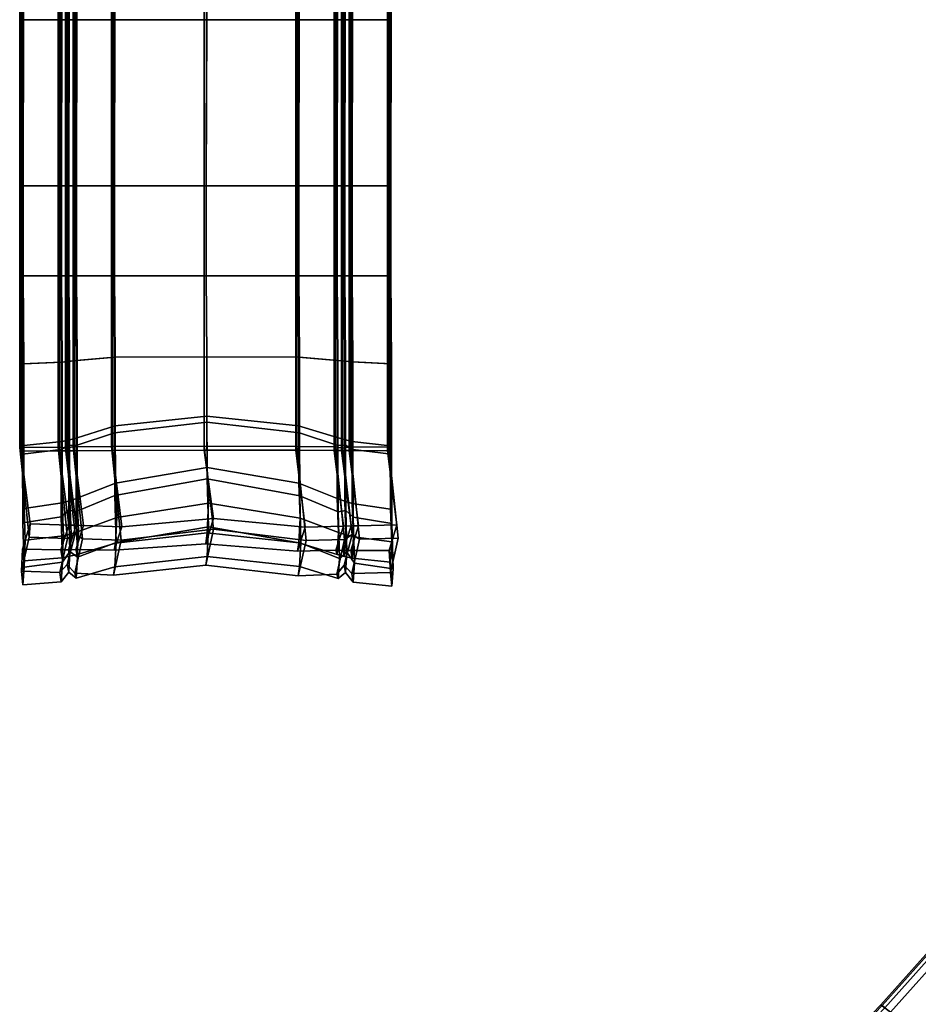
# Model space of a CAD drawing. Header units: centimetres. Extents: x -48.9 to 48.9, y -49 to 48.9.
# Tile 25 of 34: x 4.9 to 15.3, y -11.4 to 0. Entities that reach past the tile are written whole.
import ezdxf

# ---------------------------------------------------------------- set-up
doc = ezdxf.new("R2010")
doc.units = ezdxf.units.CM
doc.layers.add('Layer 01', color=18, linetype='Continuous', true_color=0x000000)

msp = doc.modelspace()

# ---------------------------------------------------------------- meshes
at = {"layer": 'Layer 01'}
mesh = msp.add_polyface(dxfattribs=at)
corners = [(8.697, 0, 31.897), (8.693, 1.925, 31.856), (8.606, 1.925, 31.967), (8.61, 0, 32.007), (8.768, 1.925, 31.66), (8.771, 0, 31.703), (8.684, 0, 31.707), (8.681, 1.925, 31.664), (9.213, 1.925, 31.638), (9.216, 0, 31.681), (9.228, 1.925, 31.936), (9.231, 0, 31.977), (9.216, 0, 31.681), (9.213, 1.925, 31.638), (8.784, 0, 31.999), (9.231, 0, 31.977), (9.228, 1.925, 31.936), (8.78, 1.925, 31.958), (8.784, 0, 31.999), (8.78, 1.925, 31.958), (8.693, 1.925, 31.856), (8.697, 0, 31.897), (8.768, 2.97, 31.642), (9.213, 2.97, 31.62), (8.693, 2.97, 31.838), (8.606, 2.97, 31.949), (9.213, 1.925, 31.638), (9.213, 2.97, 31.62), (9.228, 2.97, 31.918), (9.228, 1.925, 31.936), (9.228, 2.97, 31.918), (8.78, 2.97, 31.94), (8.681, 2.97, 31.646), (8.693, 1.925, 31.856), (8.78, 1.925, 31.958), (8.78, 2.97, 31.94), (8.693, 2.97, 31.838), (8.701, 3.962, 31.81), (8.614, 3.951, 31.92), (8.693, 2.97, 31.838), (8.78, 2.97, 31.94), (8.788, 3.968, 31.912), (8.701, 3.962, 31.81), (8.689, 3.96, 31.618), (8.776, 3.968, 31.613), (9.221, 3.99, 31.591), (9.213, 2.97, 31.62), (9.221, 3.99, 31.591), (9.236, 3.99, 31.89), (9.228, 2.97, 31.918), (9.236, 3.99, 31.89), (8.788, 3.968, 31.912), (8.701, 3.962, 31.81), (8.788, 4.985, 31.911), (8.701, 4.936, 31.807), (8.603, 3.951, 31.622), (8.603, 4.846, 31.616), (8.689, 4.87, 31.615), (8.776, 4.891, 31.614), (9.221, 4.942, 31.601), (9.221, 3.99, 31.591), (9.221, 4.942, 31.601), (9.236, 5.04, 31.898), (8.788, 3.968, 31.912), (9.236, 3.99, 31.89), (9.236, 5.04, 31.898), (8.788, 4.985, 31.911), (8.701, 4.936, 31.807), (8.614, 4.937, 31.912), (8.791, 5.77, 31.822), (8.704, 5.693, 31.725), (8.605, 5.553, 31.547), (8.692, 5.583, 31.547), (8.779, 5.61, 31.547), (9.224, 5.676, 31.538), (9.221, 4.942, 31.601), (9.224, 5.676, 31.538), (9.238, 5.844, 31.813), (8.788, 4.985, 31.911), (9.236, 5.04, 31.898), (9.238, 5.844, 31.813), (8.791, 5.77, 31.822), (8.614, 4.937, 31.912), (8.701, 4.936, 31.807), (8.704, 5.693, 31.725), (8.617, 5.709, 31.821), (8.852, 5.869, 29.764), (8.766, 5.871, 29.761), (8.656, 4.998, 29.686), (8.742, 4.998, 29.69), (9.298, 5.857, 29.783), (8.852, 5.869, 29.764), (9.188, 5.001, 29.712), (9.312, 6.013, 29.529), (9.298, 5.857, 29.783), (9.188, 5.001, 29.712), (9.202, 4.957, 29.417), (8.777, 5.971, 29.597), (8.865, 6.024, 29.51), (8.755, 4.954, 29.395), (8.667, 4.969, 29.496), (8.766, 5.871, 29.761), (8.679, 5.873, 29.757), (8.569, 4.997, 29.681), (8.742, 0, 29.69), (9.188, 0, 29.712), (9.188, 5.001, 29.712), (9.188, 0, 29.712), (9.202, 0, 29.417), (8.755, 4.954, 29.395), (9.202, 4.957, 29.417), (9.202, 0, 29.417), (8.755, 0, 29.395), (8.667, 4.969, 29.496), (8.755, 4.954, 29.395), (8.755, 0, 29.395), (8.667, 0, 29.496), (8.656, 0, 29.686), (8.742, 0, 29.69)]
mesh.append_faces([[corners[k] for k in face] for face in [(0, 1, 2, 3), (4, 5, 6, 7), (5, 4, 8, 9), (10, 11, 12, 13), (14, 15, 16, 17), (18, 19, 20, 21), (8, 4, 22, 23), (2, 1, 24, 25), (10, 26, 27, 28), (17, 29, 30, 31), (4, 7, 32, 22), (33, 34, 35, 36), (25, 24, 37, 38), (39, 40, 41, 42), (22, 32, 43, 44), (23, 22, 44, 45), (28, 46, 47, 48), (31, 49, 50, 51), (52, 41, 53, 54), (43, 55, 56, 57), (44, 43, 57, 58), (45, 44, 58, 59), (48, 60, 61, 62), (63, 64, 65, 66), (38, 37, 67, 68), (54, 53, 69, 70), (57, 56, 71, 72), (58, 57, 72, 73), (59, 58, 73, 74), (62, 75, 76, 77), (78, 79, 80, 81), (82, 83, 84, 85), (86, 87, 88, 89), (90, 91, 89, 92), (93, 94, 95, 96), (97, 98, 99, 100), (101, 102, 103, 88), (92, 89, 104, 105), (96, 106, 107, 108), (109, 110, 111, 112), (113, 114, 115, 116), (89, 88, 117, 118)]])
mesh = msp.add_polyface(dxfattribs=at)
corners = [(5.394, 2.97, 31.926), (5.48, 2.97, 31.825), (5.488, 3.965, 31.796), (5.402, 3.97, 31.897), (8.159, 2.97, 31.971), (8.606, 2.97, 31.949), (8.614, 3.951, 31.92), (8.167, 3.913, 31.943), (7.086, 2.97, 31.987), (7.094, 3.911, 31.958), (8.681, 2.97, 31.646), (8.595, 2.97, 31.651), (8.603, 3.951, 31.622), (8.689, 3.96, 31.618), (5.579, 2.97, 31.638), (5.492, 2.97, 31.633), (5.5, 3.962, 31.604), (5.587, 3.953, 31.609), (6.014, 2.97, 31.962), (6.022, 3.914, 31.933), (7.086, 2.97, 31.688), (6.023, 2.97, 31.663), (6.031, 3.914, 31.635), (7.094, 3.911, 31.66), (5.567, 2.97, 31.936), (5.575, 3.953, 31.908), (8.149, 2.97, 31.673), (8.157, 3.914, 31.644), (5.48, 2.97, 31.825), (5.567, 2.97, 31.936), (5.575, 3.953, 31.908), (5.488, 3.965, 31.796), (5.405, 2.97, 31.628), (5.413, 3.971, 31.599), (4.961, 2.97, 31.602), (4.947, 2.97, 31.9), (4.955, 3.993, 31.872), (4.969, 3.993, 31.573), (4.961, 2.97, 31.602), (4.969, 3.993, 31.573), (4.947, 2.97, 31.9), (5.394, 2.97, 31.926), (5.402, 3.97, 31.897), (4.955, 3.993, 31.872), (5.488, 4.936, 31.794), (5.402, 4.985, 31.897), (8.614, 3.951, 31.92), (8.614, 4.937, 31.912), (8.167, 4.79, 31.916), (7.094, 4.666, 31.926), (5.5, 4.871, 31.603), (5.587, 4.848, 31.604), (6.022, 4.791, 31.907), (6.031, 4.712, 31.614), (7.094, 4.6, 31.634), (5.575, 4.938, 31.9), (8.157, 4.71, 31.623), (5.488, 3.965, 31.796), (5.575, 3.953, 31.908), (5.575, 4.938, 31.9), (5.488, 4.936, 31.794), (8.603, 4.846, 31.616), (5.413, 4.891, 31.601), (4.955, 5.038, 31.881), (4.969, 4.939, 31.584), (4.969, 3.993, 31.573), (4.969, 4.939, 31.584), (4.955, 3.993, 31.872), (5.402, 3.97, 31.897), (5.402, 4.985, 31.897), (4.955, 5.038, 31.881), (8.17, 5.521, 31.815), (7.097, 5.323, 31.806), (6.025, 5.518, 31.807), (6.034, 5.375, 31.534), (7.097, 5.195, 31.537), (5.589, 5.549, 31.535), (8.16, 5.377, 31.541), (8.569, 4.997, 29.681), (8.124, 4.994, 29.66), (8.124, 0, 29.66), (8.569, 0, 29.681), (5.467, 5, 29.699), (5.38, 5, 29.704), (5.38, 0, 29.704), (5.467, 0, 29.699), (4.935, 5.004, 29.729), (4.935, 0, 29.73), (5.38, 0, 29.704), (8.656, 4.998, 29.686), (8.569, 0, 29.681), (8.656, 0, 29.686), (5.553, 4.999, 29.694), (5.467, 0, 29.699), (5.553, 0, 29.694), (7.06, 4.991, 29.644), (5.998, 4.995, 29.669), (5.998, 0, 29.669), (7.06, 0, 29.644), (5.553, 0, 29.694), (5.998, 0, 29.669)]
mesh.append_faces([[corners[k] for k in face] for face in [(0, 1, 2, 3), (4, 5, 6, 7), (8, 4, 7, 9), (10, 11, 12, 13), (14, 15, 16, 17), (18, 8, 9, 19), (20, 21, 22, 23), (21, 14, 17, 22), (24, 18, 19, 25), (26, 20, 23, 27), (28, 29, 30, 31), (11, 26, 27, 12), (15, 32, 33, 16), (34, 35, 36, 37), (32, 38, 39, 33), (40, 41, 42, 43), (3, 2, 44, 45), (7, 46, 47, 48), (9, 7, 48, 49), (17, 16, 50, 51), (19, 9, 49, 52), (23, 22, 53, 54), (22, 17, 51, 53), (25, 19, 52, 55), (27, 23, 54, 56), (57, 58, 59, 60), (12, 27, 56, 61), (16, 33, 62, 50), (37, 36, 63, 64), (33, 65, 66, 62), (67, 68, 69, 70), (49, 48, 71, 72), (52, 49, 72, 73), (54, 53, 74, 75), (53, 51, 76, 74), (56, 54, 75, 77), (78, 79, 80, 81), (82, 83, 84, 85), (83, 86, 87, 88), (89, 78, 90, 91), (92, 82, 93, 94), (95, 96, 97, 98), (96, 92, 99, 100)]])
mesh = msp.add_polyface(dxfattribs=at)
corners = [(7.091, 0, 32.044), (8.163, 0, 32.029), (8.159, 1.925, 31.989), (7.086, 1.925, 32.005), (6.019, 0, 32.017), (6.014, 1.925, 31.98), (5.573, 0, 31.991), (5.567, 1.925, 31.954), (5.573, 0, 31.991), (5.567, 1.925, 31.954), (5.48, 1.925, 31.843), (5.485, 0, 31.879), (5.485, 0, 31.879), (5.48, 1.925, 31.843), (5.394, 1.925, 31.944), (5.399, 0, 31.98), (4.953, 0, 31.953), (5.399, 0, 31.98), (5.394, 1.925, 31.944), (4.947, 1.925, 31.918), (4.953, 0, 31.953), (4.947, 1.925, 31.918), (4.961, 1.925, 31.62), (4.965, 0, 31.657), (4.965, 0, 31.657), (4.961, 1.925, 31.62), (5.405, 1.925, 31.646), (5.41, 0, 31.684), (5.492, 1.925, 31.651), (5.496, 0, 31.689), (8.61, 0, 32.007), (8.606, 1.925, 31.967), (8.681, 1.925, 31.664), (8.684, 0, 31.707), (8.597, 0, 31.711), (8.595, 1.925, 31.668), (8.152, 0, 31.733), (8.149, 1.925, 31.69), (7.089, 0, 31.747), (7.086, 1.925, 31.706), (6.027, 0, 31.721), (6.023, 1.925, 31.681), (5.583, 0, 31.694), (5.579, 1.925, 31.656), (6.023, 2.97, 31.663), (7.086, 2.97, 31.688), (4.961, 1.925, 31.62), (4.961, 2.97, 31.602), (5.405, 2.97, 31.628), (8.149, 2.97, 31.673), (8.595, 2.97, 31.651), (8.606, 1.925, 31.967), (8.606, 2.97, 31.949), (8.159, 2.97, 31.971), (7.086, 2.97, 31.987), (6.014, 2.97, 31.962), (5.492, 2.97, 31.633), (5.579, 2.97, 31.638), (4.947, 1.925, 31.918), (4.947, 2.97, 31.9), (4.961, 2.97, 31.602), (5.394, 1.925, 31.944), (5.394, 2.97, 31.926), (4.947, 2.97, 31.9), (5.567, 2.97, 31.936), (8.681, 2.97, 31.646), (5.48, 1.925, 31.843), (5.48, 2.97, 31.825), (5.394, 2.97, 31.926), (5.567, 1.925, 31.954), (5.567, 2.97, 31.936), (5.48, 2.97, 31.825), (4.935, 5.004, 29.729), (4.922, 4.96, 29.434), (4.922, 0, 29.434), (4.935, 0, 29.73), (4.922, 4.96, 29.434), (5.368, 4.956, 29.409), (5.368, 0, 29.409), (4.922, 0, 29.434), (8.581, 4.952, 29.386), (8.667, 4.969, 29.496), (8.667, 0, 29.496), (8.581, 0, 29.386), (5.368, 4.956, 29.409), (5.454, 4.971, 29.509), (5.454, 0, 29.509), (5.368, 0, 29.409), (8.134, 4.949, 29.364), (8.581, 4.952, 29.386), (8.581, 0, 29.386), (8.134, 0, 29.364), (7.061, 4.947, 29.349), (8.134, 0, 29.364), (7.061, 0, 29.349), (5.988, 4.95, 29.373), (7.061, 0, 29.349), (5.988, 0, 29.373), (5.542, 4.954, 29.399), (5.988, 0, 29.373), (5.542, 0, 29.399), (8.124, 4.994, 29.66), (7.06, 4.991, 29.644), (7.06, 0, 29.644), (8.124, 0, 29.66), (5.454, 4.971, 29.509), (5.542, 4.954, 29.399), (5.542, 0, 29.399), (5.454, 0, 29.509)]
mesh.append_faces([[corners[k] for k in face] for face in [(0, 1, 2, 3), (4, 0, 3, 5), (6, 4, 5, 7), (8, 9, 10, 11), (12, 13, 14, 15), (16, 17, 18, 19), (20, 21, 22, 23), (24, 25, 26, 27), (28, 29, 27, 26), (1, 30, 31, 2), (32, 33, 34, 35), (36, 37, 35, 34), (38, 39, 37, 36), (40, 41, 39, 38), (42, 43, 41, 40), (43, 42, 29, 28), (39, 41, 44, 45), (26, 46, 47, 48), (37, 39, 45, 49), (35, 37, 49, 50), (2, 51, 52, 53), (3, 2, 53, 54), (5, 3, 54, 55), (43, 28, 56, 57), (22, 58, 59, 60), (41, 43, 57, 44), (19, 61, 62, 63), (7, 5, 55, 64), (32, 35, 50, 65), (28, 26, 48, 56), (14, 66, 67, 68), (10, 69, 70, 71), (72, 73, 74, 75), (76, 77, 78, 79), (80, 81, 82, 83), (84, 85, 86, 87), (88, 89, 90, 91), (92, 88, 93, 94), (95, 92, 96, 97), (98, 95, 99, 100), (101, 102, 103, 104), (105, 106, 107, 108)]])
mesh = msp.add_polyface(dxfattribs=at)
corners = [(7.091, 0, 32.044), (7.086, -1.925, 32.005), (8.159, -1.925, 31.989), (8.163, 0, 32.029), (6.019, 0, 32.017), (6.014, -1.925, 31.98), (5.573, 0, 31.991), (5.567, -1.925, 31.954), (5.573, 0, 31.991), (5.485, 0, 31.879), (5.48, -1.925, 31.843), (5.567, -1.925, 31.954), (5.485, 0, 31.879), (5.399, 0, 31.98), (5.394, -1.925, 31.944), (5.48, -1.925, 31.843), (4.953, 0, 31.953), (4.947, -1.925, 31.918), (5.394, -1.925, 31.944), (5.399, 0, 31.98), (4.953, 0, 31.953), (4.965, 0, 31.657), (4.961, -1.925, 31.62), (4.947, -1.925, 31.918), (4.965, 0, 31.657), (5.41, 0, 31.684), (5.405, -1.925, 31.646), (4.961, -1.925, 31.62), (5.492, -1.925, 31.651), (5.496, 0, 31.689), (8.606, -1.925, 31.967), (8.61, 0, 32.007), (8.681, -1.925, 31.664), (8.595, -1.925, 31.668), (8.597, 0, 31.711), (8.684, 0, 31.707), (8.152, 0, 31.733), (8.149, -1.925, 31.69), (7.089, 0, 31.747), (7.086, -1.925, 31.706), (6.027, 0, 31.721), (6.023, -1.925, 31.681), (5.583, 0, 31.694), (5.579, -1.925, 31.656), (7.086, -2.97, 31.688), (6.023, -2.97, 31.663), (5.405, -2.97, 31.628), (4.961, -2.97, 31.602), (4.961, -1.925, 31.62), (8.149, -2.97, 31.673), (8.595, -2.97, 31.651), (8.159, -2.97, 31.971), (8.606, -2.97, 31.949), (8.606, -1.925, 31.967), (7.086, -2.97, 31.987), (6.014, -2.97, 31.962), (5.579, -2.97, 31.638), (5.492, -2.97, 31.633), (4.961, -2.97, 31.602), (4.947, -2.97, 31.9), (4.947, -1.925, 31.918), (4.947, -2.97, 31.9), (5.394, -2.97, 31.926), (5.394, -1.925, 31.944), (5.567, -2.97, 31.936), (8.681, -2.97, 31.646), (5.394, -2.97, 31.926), (5.48, -2.97, 31.825), (5.48, -1.925, 31.843), (5.48, -2.97, 31.825), (5.567, -2.97, 31.936), (5.567, -1.925, 31.954), (4.935, -5.004, 29.729), (4.935, 0, 29.73), (4.922, 0, 29.434), (4.922, -4.96, 29.434), (4.922, -4.96, 29.434), (4.922, 0, 29.434), (5.368, 0, 29.409), (5.368, -4.956, 29.409), (8.581, -4.952, 29.386), (8.581, 0, 29.386), (8.667, 0, 29.496), (8.667, -4.969, 29.496), (5.368, -4.956, 29.409), (5.368, 0, 29.409), (5.454, 0, 29.509), (5.454, -4.971, 29.509), (8.134, -4.949, 29.364), (8.134, 0, 29.364), (8.581, 0, 29.386), (8.581, -4.952, 29.386), (7.061, -4.947, 29.349), (7.061, 0, 29.349), (5.988, -4.95, 29.373), (5.988, 0, 29.373), (7.06, -4.991, 29.644), (7.06, 0, 29.644), (5.998, 0, 29.669), (5.998, -4.995, 29.669), (5.542, -4.954, 29.399), (5.542, 0, 29.399), (8.124, -4.994, 29.66), (8.124, 0, 29.66), (5.454, -4.971, 29.509), (5.454, 0, 29.509), (5.542, 0, 29.399), (5.542, -4.954, 29.399)]
mesh.append_faces([[corners[k] for k in face] for face in [(0, 1, 2, 3), (4, 5, 1, 0), (6, 7, 5, 4), (8, 9, 10, 11), (12, 13, 14, 15), (16, 17, 18, 19), (20, 21, 22, 23), (24, 25, 26, 27), (28, 26, 25, 29), (3, 2, 30, 31), (32, 33, 34, 35), (36, 34, 33, 37), (38, 36, 37, 39), (40, 38, 39, 41), (42, 40, 41, 43), (43, 28, 29, 42), (39, 44, 45, 41), (26, 46, 47, 48), (37, 49, 44, 39), (33, 50, 49, 37), (2, 51, 52, 53), (1, 54, 51, 2), (5, 55, 54, 1), (43, 56, 57, 28), (22, 58, 59, 60), (41, 45, 56, 43), (17, 61, 62, 63), (7, 64, 55, 5), (32, 65, 50, 33), (28, 57, 46, 26), (14, 66, 67, 68), (10, 69, 70, 71), (72, 73, 74, 75), (76, 77, 78, 79), (80, 81, 82, 83), (84, 85, 86, 87), (88, 89, 90, 91), (92, 93, 89, 88), (94, 95, 93, 92), (96, 97, 98, 99), (100, 101, 95, 94), (102, 103, 97, 96), (104, 105, 106, 107)]])
mesh = msp.add_polyface(dxfattribs=at)
corners = [(5.394, -2.97, 31.926), (5.402, -3.97, 31.897), (5.488, -3.965, 31.796), (5.48, -2.97, 31.825), (8.159, -2.97, 31.971), (8.167, -3.913, 31.943), (8.614, -3.951, 31.92), (8.606, -2.97, 31.949), (7.086, -2.97, 31.987), (7.094, -3.911, 31.958), (8.681, -2.97, 31.646), (8.689, -3.96, 31.618), (8.603, -3.951, 31.622), (8.595, -2.97, 31.651), (5.579, -2.97, 31.638), (5.587, -3.953, 31.609), (5.5, -3.962, 31.604), (5.492, -2.97, 31.633), (6.014, -2.97, 31.962), (6.022, -3.914, 31.933), (7.086, -2.97, 31.688), (7.094, -3.911, 31.66), (6.031, -3.914, 31.635), (6.023, -2.97, 31.663), (5.567, -2.97, 31.936), (5.575, -3.953, 31.908), (8.149, -2.97, 31.673), (8.157, -3.914, 31.644), (5.48, -2.97, 31.825), (5.488, -3.965, 31.796), (5.575, -3.953, 31.908), (5.567, -2.97, 31.936), (5.413, -3.971, 31.599), (5.405, -2.97, 31.628), (4.961, -2.97, 31.602), (4.969, -3.993, 31.573), (4.955, -3.993, 31.872), (4.947, -2.97, 31.9), (4.969, -3.993, 31.573), (4.961, -2.97, 31.602), (4.947, -2.97, 31.9), (4.955, -3.993, 31.872), (5.402, -3.97, 31.897), (5.394, -2.97, 31.926), (5.402, -4.985, 31.897), (5.488, -4.936, 31.794), (8.167, -4.79, 31.916), (8.614, -4.937, 31.912), (8.614, -3.951, 31.92), (7.094, -4.666, 31.926), (5.587, -4.848, 31.604), (5.5, -4.871, 31.603), (6.022, -4.791, 31.907), (7.094, -4.6, 31.634), (6.031, -4.712, 31.614), (5.575, -4.938, 31.9), (8.157, -4.71, 31.623), (5.488, -3.965, 31.796), (5.488, -4.936, 31.794), (5.575, -4.938, 31.9), (5.575, -3.953, 31.908), (8.603, -4.846, 31.616), (5.413, -4.891, 31.601), (4.969, -4.939, 31.584), (4.955, -5.038, 31.881), (4.969, -4.939, 31.584), (4.969, -3.993, 31.573), (4.955, -3.993, 31.872), (4.955, -5.038, 31.881), (5.402, -4.985, 31.897), (5.402, -3.97, 31.897), (7.097, -5.323, 31.806), (8.17, -5.521, 31.815), (6.025, -5.518, 31.807), (7.097, -5.195, 31.537), (6.034, -5.375, 31.534), (5.589, -5.549, 31.535), (8.16, -5.377, 31.541), (8.605, -5.553, 31.547), (8.569, -4.997, 29.681), (8.569, 0, 29.681), (8.124, 0, 29.66), (8.124, -4.994, 29.66), (5.467, -5, 29.699), (5.467, 0, 29.699), (5.38, 0, 29.704), (5.38, -5, 29.704), (4.935, 0, 29.73), (4.935, -5.004, 29.729), (8.656, -4.998, 29.686), (8.656, 0, 29.686), (5.553, -4.999, 29.694), (5.553, 0, 29.694), (5.998, -4.995, 29.669), (5.998, 0, 29.669)]
mesh.append_faces([[corners[k] for k in face] for face in [(0, 1, 2, 3), (4, 5, 6, 7), (8, 9, 5, 4), (10, 11, 12, 13), (14, 15, 16, 17), (18, 19, 9, 8), (20, 21, 22, 23), (23, 22, 15, 14), (24, 25, 19, 18), (26, 27, 21, 20), (28, 29, 30, 31), (13, 12, 27, 26), (17, 16, 32, 33), (34, 35, 36, 37), (33, 32, 38, 39), (40, 41, 42, 43), (1, 44, 45, 2), (5, 46, 47, 48), (9, 49, 46, 5), (15, 50, 51, 16), (19, 52, 49, 9), (21, 53, 54, 22), (22, 54, 50, 15), (25, 55, 52, 19), (27, 56, 53, 21), (57, 58, 59, 60), (12, 61, 56, 27), (16, 51, 62, 32), (35, 63, 64, 36), (32, 62, 65, 66), (67, 68, 69, 70), (49, 71, 72, 46), (52, 73, 71, 49), (53, 74, 75, 54), (54, 75, 76, 50), (56, 77, 74, 53), (61, 78, 77, 56), (79, 80, 81, 82), (83, 84, 85, 86), (86, 85, 87, 88), (89, 90, 80, 79), (91, 92, 84, 83), (93, 94, 92, 91)]])
mesh = msp.add_polyface(dxfattribs=at)
corners = [(8.697, 0, 31.897), (8.61, 0, 32.007), (8.606, -1.925, 31.967), (8.693, -1.925, 31.856), (8.768, -1.925, 31.66), (8.681, -1.925, 31.664), (8.684, 0, 31.707), (8.771, 0, 31.703), (9.216, 0, 31.681), (9.213, -1.925, 31.638), (9.228, -1.925, 31.936), (9.213, -1.925, 31.638), (9.216, 0, 31.681), (9.231, 0, 31.977), (8.784, 0, 31.999), (8.78, -1.925, 31.958), (9.228, -1.925, 31.936), (9.231, 0, 31.977), (8.784, 0, 31.999), (8.697, 0, 31.897), (8.693, -1.925, 31.856), (8.78, -1.925, 31.958), (9.213, -2.97, 31.62), (8.768, -2.97, 31.642), (8.606, -2.97, 31.949), (8.693, -2.97, 31.838), (9.228, -2.97, 31.918), (9.213, -2.97, 31.62), (9.213, -1.925, 31.638), (8.78, -2.97, 31.94), (9.228, -2.97, 31.918), (9.228, -1.925, 31.936), (8.681, -2.97, 31.646), (8.693, -1.925, 31.856), (8.693, -2.97, 31.838), (8.78, -2.97, 31.94), (8.78, -1.925, 31.958), (8.614, -3.951, 31.92), (8.701, -3.962, 31.81), (8.693, -2.97, 31.838), (8.701, -3.962, 31.81), (8.788, -3.968, 31.912), (8.78, -2.97, 31.94), (8.776, -3.968, 31.613), (8.689, -3.96, 31.618), (9.221, -3.99, 31.591), (9.236, -3.99, 31.89), (9.221, -3.99, 31.591), (9.213, -2.97, 31.62), (8.788, -3.968, 31.912), (9.236, -3.99, 31.89), (9.228, -2.97, 31.918), (8.701, -3.962, 31.81), (8.701, -4.936, 31.807), (8.788, -4.985, 31.911), (8.689, -4.87, 31.615), (8.603, -4.846, 31.616), (8.603, -3.951, 31.622), (8.776, -4.891, 31.614), (9.221, -4.942, 31.601), (9.236, -5.04, 31.898), (9.221, -4.942, 31.601), (9.221, -3.99, 31.591), (8.788, -3.968, 31.912), (8.788, -4.985, 31.911), (9.236, -5.04, 31.898), (9.236, -3.99, 31.89), (8.614, -4.937, 31.912), (8.701, -4.936, 31.807), (8.704, -5.693, 31.725), (8.791, -5.77, 31.822), (8.692, -5.583, 31.547), (8.605, -5.553, 31.547), (8.779, -5.61, 31.547), (9.224, -5.676, 31.538), (9.238, -5.844, 31.813), (9.224, -5.676, 31.538), (9.221, -4.942, 31.601), (8.788, -4.985, 31.911), (8.791, -5.77, 31.822), (9.238, -5.844, 31.813), (9.236, -5.04, 31.898), (8.614, -4.937, 31.912), (8.617, -5.709, 31.821), (8.704, -5.693, 31.725), (8.701, -4.936, 31.807), (8.852, -5.869, 29.764), (8.742, -4.998, 29.69), (8.656, -4.998, 29.686), (8.766, -5.871, 29.761), (9.298, -5.857, 29.783), (9.188, -5.001, 29.712), (8.852, -5.869, 29.764), (9.312, -6.013, 29.529), (9.202, -4.957, 29.417), (9.188, -5.001, 29.712), (9.298, -5.857, 29.783), (8.691, -6.029, 29.502), (8.581, -4.952, 29.386), (8.667, -4.969, 29.496), (8.777, -5.971, 29.597), (8.777, -5.971, 29.597), (8.667, -4.969, 29.496), (8.755, -4.954, 29.395), (8.865, -6.024, 29.51), (8.766, -5.871, 29.761), (8.569, -4.997, 29.681), (8.679, -5.873, 29.757), (9.188, 0, 29.712), (8.742, 0, 29.69), (9.202, 0, 29.417), (9.188, 0, 29.712), (9.188, -5.001, 29.712), (8.755, -4.954, 29.395), (8.755, 0, 29.395), (9.202, 0, 29.417), (9.202, -4.957, 29.417), (8.667, -4.969, 29.496), (8.667, 0, 29.496), (8.755, 0, 29.395), (8.755, -4.954, 29.395), (8.656, 0, 29.686)]
mesh.append_faces([[corners[k] for k in face] for face in [(0, 1, 2, 3), (4, 5, 6, 7), (7, 8, 9, 4), (10, 11, 12, 13), (14, 15, 16, 17), (18, 19, 20, 21), (9, 22, 23, 4), (2, 24, 25, 3), (10, 26, 27, 28), (15, 29, 30, 31), (4, 23, 32, 5), (33, 34, 35, 36), (24, 37, 38, 25), (39, 40, 41, 42), (23, 43, 44, 32), (22, 45, 43, 23), (26, 46, 47, 48), (29, 49, 50, 51), (52, 53, 54, 41), (44, 55, 56, 57), (43, 58, 55, 44), (45, 59, 58, 43), (46, 60, 61, 62), (63, 64, 65, 66), (37, 67, 68, 38), (53, 69, 70, 54), (55, 71, 72, 56), (58, 73, 71, 55), (59, 74, 73, 58), (60, 75, 76, 77), (78, 79, 80, 81), (82, 83, 84, 85), (86, 87, 88, 89), (90, 91, 87, 92), (93, 94, 95, 96), (97, 98, 99, 100), (101, 102, 103, 104), (105, 88, 106, 107), (91, 108, 109, 87), (94, 110, 111, 112), (113, 114, 115, 116), (117, 118, 119, 120), (87, 109, 121, 88)]])
mesh = msp.add_polyface(dxfattribs=at)
corners = [(8.167, -4.79, 31.916), (8.17, -5.521, 31.815), (8.617, -5.709, 31.821), (8.614, -4.937, 31.912), (5.575, -4.938, 31.9), (5.578, -5.704, 31.81), (6.025, -5.518, 31.807), (6.022, -4.791, 31.907), (8.17, -5.521, 31.815), (8.184, -6.07, 31.346), (8.631, -6.247, 31.363), (8.617, -5.709, 31.821), (7.097, -5.323, 31.806), (7.111, -5.88, 31.329), (8.17, -5.521, 31.815), (6.025, -5.518, 31.807), (6.039, -6.062, 31.342), (7.097, -5.323, 31.806), (7.097, -5.195, 31.537), (7.111, -5.606, 31.209), (6.048, -5.774, 31.217), (6.034, -5.375, 31.534), (6.034, -5.375, 31.534), (5.604, -5.936, 31.231), (5.589, -5.549, 31.535), (5.578, -5.704, 31.81), (5.592, -6.235, 31.358), (6.025, -5.518, 31.807), (8.16, -5.377, 31.541), (8.174, -5.781, 31.221), (7.097, -5.195, 31.537), (8.605, -5.553, 31.547), (8.62, -5.946, 31.236), (8.16, -5.377, 31.541), (7.096, -6.225, 30.832), (8.169, -6.342, 30.845), (6.024, -6.344, 30.843), (7.096, -5.952, 30.712), (6.033, -6.07, 30.719), (5.589, -6.201, 30.728), (5.577, -6.477, 30.853), (8.159, -6.067, 30.721), (8.605, -6.202, 30.732), (8.616, -6.479, 30.857), (6.008, -6.442, 29.8), (7.08, -6.325, 29.786), (7.08, -6.077, 29.945), (6.017, -6.154, 29.962), (5.573, -6.146, 29.981), (5.561, -6.418, 29.819), (8.143, -6.163, 29.956), (8.589, -6.154, 29.968), (8.153, -6.451, 29.796), (8.601, -6.43, 29.809), (8.616, -6.479, 30.857), (8.691, -6.225, 30.734), (8.675, -6.155, 29.973), (6.008, -6.442, 29.8), (6.098, -6.036, 29.491), (7.171, -5.908, 29.47), (7.08, -6.325, 29.786), (7.08, -6.077, 29.945), (7.17, -5.786, 29.725), (6.108, -5.88, 29.746), (6.017, -6.154, 29.962), (6.017, -6.154, 29.962), (5.663, -5.867, 29.768), (5.573, -6.146, 29.981), (5.561, -6.418, 29.819), (5.652, -6.022, 29.513), (6.008, -6.442, 29.8), (8.143, -6.163, 29.956), (8.234, -5.885, 29.738), (7.08, -6.077, 29.945), (8.589, -6.154, 29.968), (8.679, -5.873, 29.757), (8.143, -6.163, 29.956), (8.153, -6.451, 29.796), (8.244, -6.04, 29.483), (8.691, -6.029, 29.502), (8.601, -6.43, 29.809), (7.08, -6.325, 29.786), (8.153, -6.451, 29.796), (7.17, -5.786, 29.725), (7.06, -4.991, 29.644), (5.998, -4.995, 29.669), (6.108, -5.88, 29.746), (6.108, -5.88, 29.746), (5.553, -4.999, 29.694), (5.663, -5.867, 29.768), (5.652, -6.022, 29.513), (5.542, -4.954, 29.399), (5.988, -4.95, 29.373), (6.098, -6.036, 29.491), (8.234, -5.885, 29.738), (8.124, -4.994, 29.66), (7.17, -5.786, 29.725), (8.679, -5.873, 29.757), (8.569, -4.997, 29.681), (8.234, -5.885, 29.738), (8.244, -6.04, 29.483), (8.134, -4.949, 29.364), (8.581, -4.952, 29.386), (8.691, -6.029, 29.502), (7.171, -5.908, 29.47), (7.061, -4.947, 29.349), (8.244, -6.04, 29.483), (6.098, -6.036, 29.491), (7.171, -5.908, 29.47)]
mesh.append_faces([[corners[k] for k in face] for face in [(0, 1, 2, 3), (4, 5, 6, 7), (8, 9, 10, 11), (12, 13, 9, 14), (15, 16, 13, 17), (18, 19, 20, 21), (22, 20, 23, 24), (25, 26, 16, 27), (28, 29, 19, 30), (31, 32, 29, 33), (13, 34, 35, 9), (16, 36, 34, 13), (19, 37, 38, 20), (20, 38, 39, 23), (26, 40, 36, 16), (29, 41, 37, 19), (32, 42, 41, 29), (9, 35, 43, 10), (36, 44, 45, 34), (37, 46, 47, 38), (38, 47, 48, 39), (40, 49, 44, 36), (41, 50, 46, 37), (42, 51, 50, 41), (35, 52, 53, 54), (34, 45, 52, 35), (55, 56, 51, 42), (57, 58, 59, 60), (61, 62, 63, 64), (65, 63, 66, 67), (68, 69, 58, 70), (71, 72, 62, 73), (74, 75, 72, 76), (77, 78, 79, 80), (81, 59, 78, 82), (83, 84, 85, 86), (87, 85, 88, 89), (90, 91, 92, 93), (94, 95, 84, 96), (97, 98, 95, 99), (100, 101, 102, 103), (104, 105, 101, 106), (107, 92, 105, 108)]])
mesh = msp.add_polyface(dxfattribs=at)
corners = [(5.587, -4.848, 31.604), (5.589, -5.549, 31.535), (5.503, -5.579, 31.535), (5.5, -4.871, 31.603), (5.488, -4.936, 31.794), (5.491, -5.688, 31.713), (5.578, -5.704, 31.81), (5.575, -4.938, 31.9), (5.416, -5.605, 31.535), (5.413, -4.891, 31.601), (4.969, -4.939, 31.584), (4.972, -5.668, 31.522), (4.958, -5.836, 31.796), (4.955, -5.038, 31.881), (4.972, -5.668, 31.522), (4.969, -4.939, 31.584), (4.955, -5.038, 31.881), (4.958, -5.836, 31.796), (5.404, -5.764, 31.809), (5.402, -4.985, 31.897), (5.402, -4.985, 31.897), (5.404, -5.764, 31.809), (5.491, -5.688, 31.713), (5.488, -4.936, 31.794), (5.589, -5.549, 31.535), (5.604, -5.936, 31.231), (5.517, -5.963, 31.234), (5.503, -5.579, 31.535), (5.505, -6.166, 31.316), (5.592, -6.235, 31.358), (5.578, -5.704, 31.81), (5.503, -5.579, 31.535), (5.43, -5.987, 31.236), (5.416, -5.605, 31.535), (4.986, -6.038, 31.236), (4.972, -6.35, 31.362), (5.416, -5.605, 31.535), (4.986, -6.038, 31.236), (4.972, -5.668, 31.522), (4.958, -5.836, 31.796), (4.972, -6.35, 31.362), (5.419, -6.291, 31.362), (5.404, -5.764, 31.809), (5.404, -5.764, 31.809), (5.419, -6.291, 31.362), (5.505, -6.166, 31.316), (5.491, -5.688, 31.713), (5.589, -6.201, 30.728), (5.502, -6.222, 30.73), (5.49, -6.407, 30.811), (5.577, -6.477, 30.853), (5.592, -6.235, 31.358), (5.415, -6.241, 30.731), (4.971, -6.275, 30.727), (4.957, -6.555, 30.851), (4.971, -6.275, 30.727), (4.986, -6.038, 31.236), (4.972, -6.35, 31.362), (4.957, -6.555, 30.851), (5.404, -6.518, 30.855), (5.419, -6.291, 31.362), (5.404, -6.518, 30.855), (5.49, -6.407, 30.811), (5.505, -6.166, 31.316), (5.573, -6.146, 29.981), (5.486, -6.148, 29.983), (5.502, -6.222, 30.73), (5.474, -6.318, 29.884), (5.561, -6.418, 29.819), (5.577, -6.477, 30.853), (5.502, -6.222, 30.73), (5.4, -6.148, 29.979), (5.415, -6.241, 30.731), (4.955, -6.141, 29.992), (4.941, -6.396, 29.833), (5.415, -6.241, 30.731), (4.955, -6.141, 29.992), (4.971, -6.275, 30.727), (4.957, -6.555, 30.851), (4.941, -6.396, 29.833), (5.388, -6.413, 29.82), (5.404, -6.518, 30.855), (5.404, -6.518, 30.855), (5.388, -6.413, 29.82), (5.474, -6.318, 29.884), (5.49, -6.407, 30.811), (5.474, -6.318, 29.884), (5.564, -5.964, 29.608), (5.652, -6.022, 29.513), (5.561, -6.418, 29.819), (5.486, -6.148, 29.983), (5.576, -5.864, 29.772), (5.49, -5.861, 29.777), (5.4, -6.148, 29.979), (5.045, -5.848, 29.799), (5.031, -6.003, 29.544), (5.4, -6.148, 29.979), (5.045, -5.848, 29.799), (4.955, -6.141, 29.992), (4.941, -6.396, 29.833), (5.031, -6.003, 29.544), (5.478, -6.017, 29.522), (5.388, -6.413, 29.82), (5.388, -6.413, 29.82), (5.478, -6.017, 29.522), (5.564, -5.964, 29.608), (5.474, -6.318, 29.884), (5.573, -6.146, 29.981), (5.663, -5.867, 29.768), (5.486, -6.148, 29.983), (5.454, -4.971, 29.509), (5.542, -4.954, 29.399), (5.652, -6.022, 29.513), (5.576, -5.864, 29.772), (5.467, -5, 29.699), (5.38, -5, 29.704), (4.935, -5.004, 29.729), (4.922, -4.96, 29.434), (4.935, -5.004, 29.729), (5.045, -5.848, 29.799), (5.031, -6.003, 29.544), (4.922, -4.96, 29.434), (5.368, -4.956, 29.409), (5.478, -6.017, 29.522), (5.368, -4.956, 29.409), (5.454, -4.971, 29.509), (5.564, -5.964, 29.608), (5.663, -5.867, 29.768), (5.553, -4.999, 29.694), (5.576, -5.864, 29.772)]
mesh.append_faces([[corners[k] for k in face] for face in [(0, 1, 2, 3), (4, 5, 6, 7), (3, 2, 8, 9), (10, 11, 12, 13), (9, 8, 14, 15), (16, 17, 18, 19), (20, 21, 22, 23), (24, 25, 26, 27), (5, 28, 29, 30), (31, 26, 32, 33), (11, 34, 35, 12), (36, 32, 37, 38), (39, 40, 41, 42), (43, 44, 45, 46), (25, 47, 48, 26), (28, 49, 50, 51), (26, 48, 52, 32), (34, 53, 54, 35), (32, 52, 55, 56), (57, 58, 59, 41), (60, 61, 62, 63), (47, 64, 65, 66), (49, 67, 68, 69), (70, 65, 71, 72), (53, 73, 74, 54), (75, 71, 76, 77), (78, 79, 80, 81), (82, 83, 84, 85), (86, 87, 88, 89), (90, 91, 92, 93), (73, 94, 95, 74), (96, 92, 97, 98), (99, 100, 101, 102), (103, 104, 105, 106), (107, 108, 91, 109), (87, 110, 111, 112), (113, 114, 115, 92), (94, 116, 117, 95), (92, 115, 118, 119), (120, 121, 122, 101), (123, 124, 125, 126), (127, 128, 114, 129)]])
mesh = msp.add_polyface(dxfattribs=at)
corners = [(16.542, -9.31, 15.824), (16.665, -9.382, 17.162), (16.769, -9.267, 17.158), (16.646, -9.196, 15.822), (16.665, -9.382, 12.838), (16.542, -9.31, 14.176), (16.646, -9.196, 14.178), (16.769, -9.267, 12.842), (16.42, -9.48, 15.824), (16.559, -9.319, 15.198), (16.437, -9.49, 15.198), (16.646, -9.196, 15.822), (16.664, -9.205, 15.198), (16.7, -9.225, 15), (16.596, -9.34, 15), (16.473, -9.511, 15), (16.473, -9.511, 15), (16.596, -9.34, 15), (16.559, -9.319, 14.802), (16.437, -9.49, 14.802), (16.596, -9.34, 15), (16.7, -9.225, 15), (16.664, -9.205, 14.802), (16.646, -9.196, 14.178), (16.42, -9.48, 14.176), (16.698, -9.115, 14.178), (16.646, -9.196, 14.178), (16.664, -9.205, 14.802), (16.716, -9.123, 14.802), (16.664, -9.205, 14.802), (16.7, -9.225, 15), (16.753, -9.143, 15), (16.753, -9.143, 15), (16.7, -9.225, 15), (16.664, -9.205, 15.198), (16.716, -9.123, 15.198), (16.664, -9.205, 15.198), (16.646, -9.196, 15.822), (16.698, -9.115, 15.822), (8.692, -5.583, 31.547), (8.706, -5.974, 31.239), (8.62, -5.946, 31.236), (8.605, -5.553, 31.547), (8.779, -5.61, 31.547), (8.793, -5.999, 31.241), (8.692, -5.583, 31.547), (9.224, -5.676, 31.538), (9.238, -6.054, 31.244), (8.779, -5.61, 31.547), (9.238, -5.844, 31.813), (9.253, -6.367, 31.369), (9.238, -6.054, 31.244), (9.224, -5.676, 31.538), (8.791, -5.77, 31.822), (8.805, -6.304, 31.368), (9.253, -6.367, 31.369), (9.238, -5.844, 31.813), (8.617, -5.709, 31.821), (8.631, -6.247, 31.363), (8.718, -6.177, 31.322), (8.704, -5.693, 31.725), (8.704, -5.693, 31.725), (8.718, -6.177, 31.322), (8.805, -6.304, 31.368), (8.791, -5.77, 31.822), (8.691, -6.225, 30.734), (8.605, -6.202, 30.732), (8.778, -6.246, 30.735), (9.223, -6.291, 30.735), (9.238, -6.571, 30.859), (9.223, -6.291, 30.735), (9.238, -6.054, 31.244), (8.79, -6.524, 30.86), (9.238, -6.571, 30.859), (9.253, -6.367, 31.369), (8.631, -6.247, 31.363), (8.616, -6.479, 30.857), (8.703, -6.411, 30.815), (8.718, -6.177, 31.322), (8.703, -6.411, 30.815), (8.79, -6.524, 30.86), (8.805, -6.304, 31.368), (8.778, -6.246, 30.735), (8.762, -6.156, 29.974), (8.675, -6.155, 29.973), (8.691, -6.225, 30.734), (9.223, -6.291, 30.735), (9.207, -6.155, 29.981), (8.778, -6.246, 30.735), (9.222, -6.411, 29.825), (9.207, -6.155, 29.981), (9.223, -6.291, 30.735), (8.79, -6.524, 30.86), (8.775, -6.424, 29.816), (9.222, -6.411, 29.825), (9.238, -6.571, 30.859), (8.601, -6.43, 29.809), (8.687, -6.328, 29.876), (8.703, -6.411, 30.815), (8.687, -6.328, 29.876), (8.775, -6.424, 29.816), (8.79, -6.524, 30.86), (8.762, -6.156, 29.974), (8.852, -5.869, 29.764), (8.766, -5.871, 29.761), (8.675, -6.155, 29.973), (9.207, -6.155, 29.981), (9.298, -5.857, 29.783), (8.762, -6.156, 29.974), (9.312, -6.013, 29.529), (9.298, -5.857, 29.783), (9.207, -6.155, 29.981), (8.775, -6.424, 29.816), (8.865, -6.024, 29.51), (9.312, -6.013, 29.529), (9.222, -6.411, 29.825), (8.691, -6.029, 29.502), (8.777, -5.971, 29.597), (8.687, -6.328, 29.876), (8.777, -5.971, 29.597), (8.865, -6.024, 29.51), (8.775, -6.424, 29.816), (8.675, -6.155, 29.973), (8.679, -5.873, 29.757), (8.589, -6.154, 29.968), (8.865, -6.024, 29.51), (8.755, -4.954, 29.395), (9.202, -4.957, 29.417), (9.312, -6.013, 29.529)]
mesh.append_faces([[corners[k] for k in face] for face in [(0, 1, 2, 3), (4, 5, 6, 7), (8, 0, 9, 10), (0, 11, 12, 9), (9, 12, 13, 14), (10, 9, 14, 15), (16, 17, 18, 19), (20, 21, 22, 18), (18, 22, 23, 5), (19, 18, 5, 24), (25, 26, 27, 28), (28, 29, 30, 31), (32, 33, 34, 35), (35, 36, 37, 38), (39, 40, 41, 42), (43, 44, 40, 45), (46, 47, 44, 48), (49, 50, 51, 52), (53, 54, 55, 56), (57, 58, 59, 60), (61, 62, 63, 64), (40, 65, 66, 41), (44, 67, 65, 40), (47, 68, 67, 44), (50, 69, 70, 71), (54, 72, 73, 74), (75, 76, 77, 59), (78, 79, 80, 81), (82, 83, 84, 85), (86, 87, 83, 88), (69, 89, 90, 91), (92, 93, 94, 95), (76, 96, 97, 77), (98, 99, 100, 101), (102, 103, 104, 105), (106, 107, 103, 108), (89, 109, 110, 111), (112, 113, 114, 115), (96, 116, 117, 97), (118, 119, 120, 121), (122, 104, 123, 124), (125, 126, 127, 128)]])
mesh = msp.add_polyface(dxfattribs=at)
corners = [(13.555, -13.555, 19.004), (14.472, -12.628, 18.994), (14.194, -12.383, 17.198), (13.292, -13.292, 17.203), (15.318, -11.739, 18.972), (15.025, -11.512, 17.186), (14.912, -11.424, 15.831), (14.086, -12.288, 15.835), (13.191, -13.191, 15.836), (15.611, -13.632, 22.629), (16.516, -12.668, 22.581), (15.818, -12.127, 20.812), (14.947, -13.047, 20.847), (13.191, -13.191, 14.164), (14.086, -12.288, 14.165), (14.194, -12.383, 12.802), (13.292, -13.292, 12.797), (14.912, -11.424, 14.169), (15.025, -11.512, 12.814), (15.318, -11.739, 11.028), (14.472, -12.628, 11.006), (13.555, -13.555, 10.996), (16.02, -10.948, 18.945), (15.715, -10.739, 17.173), (15.597, -10.658, 15.827), (15.818, -12.127, 9.188), (14.947, -13.047, 9.153), (16.516, -12.668, 7.419), (15.611, -13.632, 7.371), (18.431, -14.154, 25.7), (19.26, -13.165, 25.616), (18.18, -12.427, 24.151), (17.393, -13.349, 24.221), (18.709, -11.77, 24.097), (17.772, -11.189, 22.482), (17.268, -11.803, 22.526), (16.541, -11.305, 20.771), (17.026, -10.726, 20.739), (15.597, -10.658, 14.173), (15.715, -10.739, 12.827), (16.02, -10.948, 11.055), (16.541, -11.305, 9.229), (17.026, -10.726, 9.261), (17.772, -11.189, 7.518), (17.268, -11.803, 7.474), (18.18, -12.427, 5.849), (17.393, -13.349, 5.779), (18.709, -11.77, 5.903), (18.978, -11.386, 24.085), (18.028, -10.832, 22.471), (17.978, -10.93, 22.466), (18.925, -11.49, 24.078), (18.028, -10.832, 7.529), (18.978, -11.386, 5.915), (18.925, -11.49, 5.922), (17.978, -10.93, 7.534), (14.1, -12.299, 15.199), (13.203, -13.203, 15.199), (14.927, -11.434, 15.199), (14.959, -11.459, 15), (14.131, -12.326, 15), (13.232, -13.232, 15), (13.232, -13.232, 15), (14.131, -12.326, 15), (14.1, -12.299, 14.801), (13.203, -13.203, 14.801), (14.131, -12.326, 15), (14.959, -11.459, 15), (14.927, -11.434, 14.801), (15.612, -10.669, 14.802), (14.959, -11.459, 15), (15.647, -10.692, 15), (15.647, -10.692, 15), (15.612, -10.669, 15.198)]
mesh.append_faces([[corners[k] for k in face] for face in [(0, 1, 2, 3), (1, 4, 5, 2), (2, 5, 6, 7), (3, 2, 7, 8), (9, 10, 11, 12), (12, 11, 4, 1), (13, 14, 15, 16), (14, 17, 18, 15), (15, 18, 19, 20), (16, 15, 20, 21), (4, 22, 23, 5), (5, 23, 24, 6), (20, 19, 25, 26), (26, 25, 27, 28), (29, 30, 31, 32), (31, 33, 34, 35), (32, 31, 35, 10), (10, 35, 36, 11), (35, 34, 37, 36), (11, 36, 22, 4), (17, 38, 39, 18), (18, 39, 40, 19), (19, 40, 41, 25), (41, 42, 43, 44), (25, 41, 44, 27), (27, 44, 45, 46), (44, 43, 47, 45), (48, 49, 50, 51), (51, 50, 34, 33), (52, 53, 54, 55), (55, 54, 47, 43), (8, 7, 56, 57), (7, 6, 58, 56), (56, 58, 59, 60), (57, 56, 60, 61), (62, 63, 64, 65), (66, 67, 68, 64), (64, 68, 17, 14), (65, 64, 14, 13), (38, 17, 68, 69), (69, 68, 70, 71), (72, 59, 58, 73), (73, 58, 6, 24)]])

doc.saveas('drawing.dxf')
